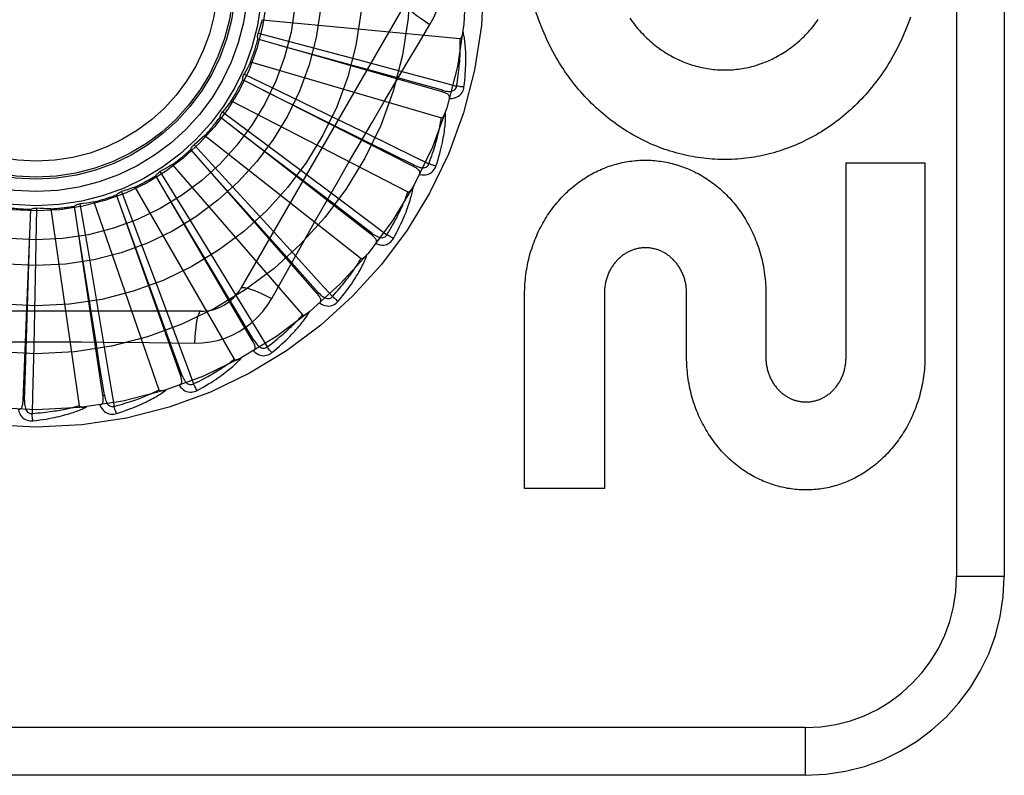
# Model space of a CAD drawing. Header units: inches. Extents: x 0 to 227, y 0 to 147.
# Tile 70 of 256: x 42.383 to 43.002, y 61.284 to 61.759. Entities that reach past the tile are written whole.
import ezdxf

# ---------------------------------------------------------------- set-up
doc = ezdxf.new("R2010")
doc.units = ezdxf.units.IN
doc.header["$LTSCALE"] = 12.466667
doc.header["$MEASUREMENT"] = 0
doc.linetypes.add('HIDDEN', pattern=[0.2, 0.1, -0.1])
doc.layers.add('LEFTHAND_DOOR_ASSEMBLY', color=7, linetype='CONTINUOUS')

msp = doc.modelspace()

# ---------------------------------------------------------------- linework, layer by layer
at = {"layer": 'LEFTHAND_DOOR_ASSEMBLY', "color": 8, "linetype": 'HIDDEN'}
for p, q in [((42.97216, 62.1593), (42.97216, 61.4093)), ((43.00216, 62.1593), (43.00216, 61.4093)), ((42.6258, 61.76972), (42.52236, 61.59055)), ((42.53572, 61.75925), (42.66012, 61.74737)), ((42.64872, 61.71393), (42.53302, 61.74706)), ((42.53317, 61.75073), (42.56488, 61.74238)), ((42.56488, 61.74238), (42.59561, 61.73423)), ((42.59561, 61.73423), (42.61663, 61.72862)), ((42.52841, 61.73282), (42.64832, 61.69761)), ((42.52429, 61.72494), (42.55385, 61.71073)), ((42.6308, 61.66693), (42.52345, 61.72135)), ((42.55385, 61.71073), (42.58249, 61.69691)), ((42.64872, 61.71393), (42.64899, 61.71485)), ((42.51624, 61.70825), (42.62731, 61.65098)), ((42.6043, 61.62417), (42.5092, 61.69793)), ((42.5107, 61.70129), (42.53704, 61.68175)), ((42.58249, 61.69691), (42.60206, 61.68743)), ((42.49963, 61.68642), (42.59786, 61.60917)), ((42.49287, 61.68064), (42.51504, 61.65647)), ((42.53704, 61.68175), (42.56254, 61.66276)), ((42.57019, 61.5872), (42.49076, 61.67762)), ((42.47919, 61.66814), (42.56103, 61.57369)), ((42.6308, 61.66693), (42.63123, 61.66778)), ((42.90266, 61.54705), (42.90266, 61.66933)), ((42.90266, 61.66933), (42.95229, 61.66933)), ((42.95229, 61.66933), (42.95229, 61.54705)), ((42.5297, 61.55736), (42.46882, 61.66118)), ((42.47146, 61.66373), (42.48865, 61.63581)), ((42.56254, 61.66276), (42.57996, 61.64974)), ((42.45566, 61.65405), (42.51815, 61.54583)), ((42.51504, 61.65647), (42.53648, 61.63299)), ((42.48429, 61.53571), (42.44416, 61.64918)), ((42.44724, 61.65119), (42.45883, 61.62051)), ((42.43561, 61.52305), (42.41768, 61.64206)), ((42.42108, 61.64345), (42.42666, 61.61114)), ((42.42989, 61.64467), (42.47076, 61.52658)), ((42.38541, 61.51983), (42.39032, 61.64009)), ((42.39393, 61.64081), (42.39329, 61.60802)), ((42.40281, 61.64034), (42.4206, 61.51664)), ((42.48865, 61.63581), (42.50527, 61.6087)), ((42.53648, 61.63299), (42.55113, 61.61691)), ((42.6043, 61.62417), (42.60489, 61.62493)), ((42.45883, 61.62051), (42.47002, 61.59075)), ((42.42666, 61.61114), (42.43201, 61.5798)), ((42.39329, 61.60802), (42.39261, 61.57624)), ((42.50527, 61.6087), (42.5166, 61.59013)), ((42.54169, 61.58399), (42.5486, 61.59636)), ((42.47002, 61.59075), (42.47764, 61.57038)), ((42.57019, 61.5872), (42.57091, 61.58784)), ((42.70064, 61.46453), (42.70064, 61.58681)), ((42.75079, 61.5875), (42.75079, 61.46453)), ((42.80247, 61.54705), (42.80247, 61.58723)), ((42.8523, 61.58681), (42.8523, 61.54705)), ((42.43201, 61.5798), (42.43563, 61.55835)), ((42.4971, 61.57597), (42.29022, 61.57597)), ((42.39261, 61.57624), (42.39211, 61.55449)), ((42.5297, 61.55736), (42.53053, 61.55784)), ((42.48429, 61.53571), (42.48519, 61.53603)), ((42.38541, 61.51983), (42.38637, 61.5198)), ((42.43561, 61.52305), (42.43656, 61.5232)), ((42.75079, 61.46453), (42.70064, 61.46453)), ((43.00216, 61.4093), (42.97216, 61.4093)), ((42.87716, 61.3143), (41.78516, 61.3143)), ((42.87716, 61.2843), (42.87716, 61.3143)), ((42.87716, 61.2843), (41.81516, 61.2843))]:
    msp.add_line(p, q, dxfattribs=at)
for points in [[(42.64115, 61.75626), (42.64349, 61.76061), (42.64543, 61.76513), (42.64694, 61.76981), (42.64803, 61.77459), (42.64868, 61.77942), (42.6489, 61.7843)], [(42.6258, 61.76972), (42.62574, 61.76915), (42.62607, 61.76836), (42.62677, 61.76739), (42.62784, 61.76624), (42.62927, 61.76491), (42.63105, 61.76341), (42.63315, 61.76177), (42.63556, 61.76002), (42.63826, 61.75816), (42.64115, 61.75625)], [(42.71942, 61.73741), (42.71841, 61.73925), (42.71742, 61.74112), (42.71646, 61.743), (42.71552, 61.74491), (42.7146, 61.74685), (42.71371, 61.7488), (42.71285, 61.75077), (42.71201, 61.75277), (42.71119, 61.75478), (42.71041, 61.75681), (42.70965, 61.75885), (42.70892, 61.76091), (42.70822, 61.76298), (42.70755, 61.76506), (42.70691, 61.76716)], [(42.53572, 61.75925), (42.53513, 61.7571), (42.53451, 61.75497), (42.53385, 61.75284), (42.53317, 61.75073)], [(42.94322, 61.76092), (42.94249, 61.75885), (42.94174, 61.7568), (42.94096, 61.75476), (42.94015, 61.75274), (42.93932, 61.75074), (42.93846, 61.74876), (42.93757, 61.7468), (42.93666, 61.74486), (42.93573, 61.74294), (42.93476, 61.74104), (42.93378, 61.73916), (42.93277, 61.7373), (42.93174, 61.73546), (42.93068, 61.73365), (42.9296, 61.73186), (42.92851, 61.7301), (42.92739, 61.72836), (42.92625, 61.72665), (42.92508, 61.72495), (42.9239, 61.72329), (42.9227, 61.72164), (42.92148, 61.72002), (42.92023, 61.71842), (42.91897, 61.71685), (42.91769, 61.7153), (42.91639, 61.71378), (42.91508, 61.71228), (42.91374, 61.71081), (42.91239, 61.70936), (42.91103, 61.70795), (42.90965, 61.70655), (42.90825, 61.70519), (42.90684, 61.70385), (42.90541, 61.70254), (42.90397, 61.70125), (42.90251, 61.69999), (42.90103, 61.69875), (42.89955, 61.69754), (42.89805, 61.69635), (42.89653, 61.6952), (42.89501, 61.69407), (42.89347, 61.69297), (42.89192, 61.69189), (42.89036, 61.69084), (42.88879, 61.68983), (42.88721, 61.68884), (42.88562, 61.68787), (42.88402, 61.68693), (42.88241, 61.68602), (42.88078, 61.68513), (42.87915, 61.68428), (42.8775, 61.68345), (42.87585, 61.68264), (42.87419, 61.68187), (42.87253, 61.68112), (42.87085, 61.6804), (42.86917, 61.67971), (42.86749, 61.67904), (42.8658, 61.67841), (42.8641, 61.6778), (42.8624, 61.67722), (42.86068, 61.67666), (42.85897, 61.67614), (42.85724, 61.67564), (42.85551, 61.67516), (42.85377, 61.67472), (42.85203, 61.6743), (42.85029, 61.67391), (42.84854, 61.67355), (42.84679, 61.67322), (42.84504, 61.67291), (42.84329, 61.67263), (42.84154, 61.67238), (42.83978, 61.67216), (42.83802, 61.67197), (42.83625, 61.6718), (42.83448, 61.67166), (42.83271, 61.67155), (42.83094, 61.67146), (42.82916, 61.6714), (42.82739, 61.67138), (42.82561, 61.67137), (42.82384, 61.6714), (42.82207, 61.67145), (42.8203, 61.67154), (42.81854, 61.67164), (42.81677, 61.67178), (42.815, 61.67195), (42.81323, 61.67214), (42.81147, 61.67236), (42.8097, 61.67261), (42.80793, 61.67288), (42.80617, 61.67319), (42.80441, 61.67352), (42.80265, 61.67388), (42.8009, 61.67427), (42.79916, 61.67468), (42.79742, 61.67513), (42.79568, 61.6756), (42.79395, 61.67609), (42.79223, 61.67662), (42.7905, 61.67717), (42.78878, 61.67776), (42.78707, 61.67837), (42.78536, 61.67901), (42.78365, 61.67967), (42.78195, 61.68037), (42.78026, 61.68109), (42.77858, 61.68184), (42.7769, 61.68262), (42.77524, 61.68343), (42.77358, 61.68426), (42.77193, 61.68512), (42.7703, 61.68601), (42.76867, 61.68692), (42.76705, 61.68786), (42.76544, 61.68884), (42.76383, 61.68983), (42.76224, 61.69086), (42.76066, 61.69192), (42.75909, 61.693), (42.75754, 61.69411), (42.756, 61.69524), (42.75447, 61.6964), (42.75296, 61.69759), (42.75146, 61.6988), (42.74997, 61.70004), (42.7485, 61.7013), (42.74704, 61.7026), (42.74559, 61.70392), (42.74416, 61.70527), (42.74274, 61.70664), (42.74134, 61.70805), (42.73996, 61.70947), (42.73859, 61.71093), (42.73725, 61.7124), (42.73592, 61.7139), (42.73461, 61.71543), (42.73332, 61.71698), (42.73205, 61.71855), (42.73079, 61.72014), (42.72956, 61.72177), (42.72835, 61.72341), (42.72716, 61.72508), (42.72599, 61.72677), (42.72483, 61.72849), (42.72371, 61.73023), (42.7226, 61.73199), (42.72152, 61.73378), (42.72046, 61.73558), (42.71942, 61.73741)], [(42.76681, 61.76019), (42.76762, 61.75904), (42.76845, 61.7579), (42.76929, 61.75679), (42.77015, 61.7557), (42.77102, 61.75462), (42.77191, 61.75357), (42.77282, 61.75253), (42.77373, 61.75151), (42.77467, 61.75051), (42.77561, 61.74954), (42.77657, 61.74858), (42.77755, 61.74764), (42.77853, 61.74672), (42.77953, 61.74583), (42.78053, 61.74495), (42.78155, 61.7441), (42.78257, 61.74327), (42.78361, 61.74246), (42.78466, 61.74167), (42.78571, 61.7409), (42.78678, 61.74016), (42.78785, 61.73943), (42.78894, 61.73873), (42.79003, 61.73804), (42.79114, 61.73738), (42.79225, 61.73673), (42.79337, 61.73611), (42.7945, 61.73552), (42.79564, 61.73494), (42.79678, 61.73439), (42.79792, 61.73385), (42.79907, 61.73334), (42.80022, 61.73286), (42.80138, 61.73239), (42.80255, 61.73195), (42.80372, 61.73153), (42.80489, 61.73113), (42.80607, 61.73075), (42.80726, 61.73039), (42.80845, 61.73005), (42.80965, 61.72974), (42.81085, 61.72944), (42.81205, 61.72917), (42.81326, 61.72892), (42.81446, 61.7287), (42.81567, 61.72849), (42.81688, 61.72831), (42.81808, 61.72815), (42.81929, 61.72801), (42.8205, 61.7279), (42.82171, 61.7278), (42.82292, 61.72773), (42.82413, 61.72768), (42.82535, 61.72765), (42.82657, 61.72764), (42.82779, 61.72765), (42.82901, 61.72769), (42.83022, 61.72774), (42.83144, 61.72782), (42.83265, 61.72792), (42.83386, 61.72805), (42.83507, 61.72819), (42.83627, 61.72836), (42.83747, 61.72854), (42.83867, 61.72875), (42.83986, 61.72898), (42.84106, 61.72923), (42.84225, 61.72951), (42.84344, 61.72981), (42.84463, 61.73012), (42.84582, 61.73046), (42.847, 61.73083), (42.84818, 61.73121), (42.84935, 61.73162), (42.85052, 61.73204), (42.85168, 61.73249), (42.85283, 61.73296), (42.85397, 61.73345), (42.85511, 61.73396), (42.85624, 61.7345), (42.85737, 61.73505), (42.85849, 61.73563), (42.85961, 61.73623), (42.86072, 61.73685), (42.86182, 61.73749), (42.86291, 61.73816), (42.864, 61.73885), (42.86508, 61.73955), (42.86615, 61.74029), (42.86721, 61.74104), (42.86826, 61.74181), (42.8693, 61.7426), (42.87033, 61.74341), (42.87135, 61.74424), (42.87235, 61.7451), (42.87335, 61.74597), (42.87433, 61.74687), (42.87531, 61.74779), (42.87627, 61.74873), (42.87723, 61.74969), (42.87817, 61.75068), (42.8791, 61.75168), (42.88001, 61.75271), (42.88091, 61.75375), (42.8818, 61.75482), (42.88267, 61.7559), (42.88353, 61.75701), (42.88437, 61.75813), (42.88519, 61.75927)], [(42.61219, 61.70739), (42.62664, 61.73186), (42.63386, 61.74405), (42.64115, 61.75626)], [(42.53302, 61.74706), (42.5329, 61.74767), (42.53284, 61.74828), (42.53283, 61.74891), (42.53289, 61.74953), (42.533, 61.75014), (42.53317, 61.75073)], [(42.65789, 61.71751), (42.65819, 61.71934), (42.65847, 61.72109), (42.65872, 61.72277), (42.65894, 61.72439), (42.65914, 61.72594), (42.65931, 61.72743), (42.65947, 61.72885), (42.6596, 61.73022), (42.65972, 61.73154), (42.65983, 61.7328), (42.65992, 61.73401), (42.65999, 61.73518), (42.66006, 61.73629), (42.66011, 61.73737), (42.66015, 61.7384), (42.66018, 61.73939), (42.66021, 61.74034), (42.66023, 61.74125), (42.66024, 61.74213), (42.66024, 61.74297), (42.66023, 61.74378), (42.66022, 61.74456), (42.6602, 61.74531), (42.66018, 61.74602), (42.66016, 61.74671), (42.66012, 61.74737)], [(42.66012, 61.74737), (42.6603, 61.74739), (42.66046, 61.74745), (42.6606, 61.74755), (42.66073, 61.74768), (42.66086, 61.74783), (42.66097, 61.74801), (42.66107, 61.7482), (42.66117, 61.7484), (42.66126, 61.74862), (42.66134, 61.74884), (42.66142, 61.74908), (42.6615, 61.74933), (42.66157, 61.74959), (42.66164, 61.74986), (42.6617, 61.75014), (42.66176, 61.75043), (42.66182, 61.75074), (42.66187, 61.75106), (42.66192, 61.75139), (42.66196, 61.75174)], [(42.66252, 61.71691), (42.66279, 61.71912), (42.66302, 61.72124), (42.66321, 61.72327), (42.66337, 61.72521), (42.6635, 61.72706), (42.66359, 61.72884), (42.66365, 61.73053), (42.6637, 61.73216), (42.66371, 61.73371), (42.66371, 61.73519), (42.66369, 61.73661), (42.66365, 61.73797), (42.6636, 61.73927), (42.66353, 61.74052), (42.66346, 61.74171), (42.66337, 61.74285), (42.66327, 61.74393), (42.66315, 61.74497), (42.66303, 61.74597), (42.6629, 61.74691), (42.66276, 61.74782), (42.66261, 61.74868), (42.66246, 61.7495), (42.6623, 61.75028), (42.66213, 61.75103), (42.66196, 61.75175)], [(42.64899, 61.71485), (42.61789, 61.72347), (42.54667, 61.74313)], [(42.52841, 61.73282), (42.52743, 61.73082), (42.52641, 61.72884), (42.52537, 61.72688), (42.52429, 61.72494)], [(42.61663, 61.72862), (42.64722, 61.72039), (42.65789, 61.71751)], [(42.52345, 61.72135), (42.52345, 61.72198), (42.52351, 61.72259), (42.52362, 61.72321), (42.52379, 61.72381), (42.52402, 61.72439), (42.52429, 61.72494)], [(42.64899, 61.71485), (42.64999, 61.7146), (42.65096, 61.7144), (42.65188, 61.71427), (42.65276, 61.7142), (42.6536, 61.7142), (42.65439, 61.71428), (42.65513, 61.71443), (42.6558, 61.71466), (42.65638, 61.71497), (42.65688, 61.71537), (42.65728, 61.71585), (42.65759, 61.71638), (42.65779, 61.71693), (42.65789, 61.71752)], [(42.65344, 61.70974), (42.6548, 61.70978), (42.65605, 61.70995), (42.65721, 61.71025), (42.65825, 61.71067), (42.65919, 61.71121), (42.66001, 61.71185), (42.66071, 61.71261), (42.6613, 61.71343), (42.66177, 61.71431), (42.66213, 61.7152), (42.66238, 61.71606), (42.66252, 61.71691)], [(42.66252, 61.71691), (42.66191, 61.71696), (42.6612, 61.71703), (42.66044, 61.71713), (42.65962, 61.71724), (42.65876, 61.71737), (42.65789, 61.71751)], [(42.63123, 61.66778), (42.60233, 61.68213), (42.53611, 61.71492)], [(42.65344, 61.70973), (42.65352, 61.71019), (42.65352, 61.71062), (42.65342, 61.71103), (42.65325, 61.71141), (42.653, 61.71176), (42.6527, 61.71208), (42.65234, 61.71238), (42.65192, 61.71265), (42.65147, 61.7129), (42.65097, 61.71313), (42.65045, 61.71335), (42.6499, 61.71356), (42.64932, 61.71375), (42.64872, 61.71393)], [(42.51624, 61.70825), (42.51489, 61.70647), (42.51352, 61.70472), (42.51212, 61.70299), (42.5107, 61.70129)], [(42.5486, 61.59636), (42.56249, 61.62105), (42.56949, 61.63342), (42.57652, 61.64579), (42.58358, 61.65815), (42.59068, 61.67049), (42.59782, 61.68282), (42.60499, 61.69511), (42.61219, 61.70739)], [(42.5092, 61.69793), (42.50931, 61.69854), (42.50948, 61.69913), (42.50971, 61.69972), (42.50999, 61.70028), (42.51032, 61.7008), (42.5107, 61.70129)], [(42.64047, 61.66871), (42.64112, 61.67045), (42.64172, 61.67212), (42.64228, 61.67372), (42.64281, 61.67527), (42.64329, 61.67675), (42.64375, 61.67818), (42.64417, 61.67955), (42.64456, 61.68087), (42.64493, 61.68214), (42.64527, 61.68336), (42.64559, 61.68453), (42.64588, 61.68566), (42.64616, 61.68675), (42.64641, 61.68779), (42.64665, 61.68879), (42.64687, 61.68976), (42.64707, 61.69069), (42.64726, 61.69158), (42.64744, 61.69244), (42.6476, 61.69327), (42.64775, 61.69407), (42.64788, 61.69483), (42.64801, 61.69557), (42.64812, 61.69628), (42.64823, 61.69696), (42.64832, 61.69761)], [(42.64491, 61.66724), (42.64559, 61.66936), (42.64622, 61.6714), (42.64679, 61.67336), (42.64731, 61.67523), (42.64779, 61.67703), (42.64821, 61.67875), (42.6486, 61.68041), (42.64895, 61.68199), (42.64926, 61.68352), (42.64954, 61.68497), (42.64978, 61.68637), (42.65, 61.68772), (42.6502, 61.689), (42.65037, 61.69024), (42.65052, 61.69142), (42.65065, 61.69255), (42.65075, 61.69364), (42.65084, 61.69468), (42.65091, 61.69568), (42.65096, 61.69663), (42.65099, 61.69755), (42.65101, 61.69842), (42.65101, 61.69926), (42.65101, 61.70006), (42.65099, 61.70083), (42.65095, 61.70156)], [(42.64832, 61.69761), (42.64849, 61.69759), (42.64866, 61.69762), (42.64882, 61.69769), (42.64898, 61.6978), (42.64913, 61.69792), (42.64927, 61.69808), (42.64941, 61.69824), (42.64954, 61.69842), (42.64967, 61.69862), (42.6498, 61.69883), (42.64992, 61.69905), (42.65004, 61.69928), (42.65016, 61.69952), (42.65028, 61.69977), (42.65039, 61.70003), (42.65051, 61.70031), (42.65062, 61.7006), (42.65073, 61.7009), (42.65083, 61.70119), (42.65093, 61.70147)], [(42.49963, 61.68642), (42.49797, 61.68494), (42.49629, 61.68348), (42.49459, 61.68204), (42.49287, 61.68064)], [(42.60489, 61.62493), (42.57922, 61.64449), (42.52041, 61.68921)], [(42.60206, 61.68743), (42.63055, 61.67356), (42.64047, 61.66871)], [(42.49076, 61.67762), (42.49099, 61.6782), (42.49127, 61.67875), (42.49161, 61.67928), (42.49199, 61.67978), (42.49241, 61.68023), (42.49287, 61.68064)], [(42.47919, 61.66814), (42.47728, 61.66699), (42.47535, 61.66588), (42.47342, 61.66479), (42.47146, 61.66373)], [(42.57091, 61.58784), (42.54941, 61.6119), (42.50012, 61.66694)], [(42.63463, 61.66192), (42.6348, 61.66235), (42.63488, 61.66277), (42.63486, 61.66319), (42.63476, 61.6636), (42.63459, 61.66399), (42.63435, 61.66436), (42.63405, 61.66472), (42.6337, 61.66507), (42.63329, 61.6654), (42.63285, 61.66572), (42.63238, 61.66604), (42.63188, 61.66634), (42.63135, 61.66664), (42.6308, 61.66693)], [(42.63123, 61.66779), (42.63217, 61.66734), (42.63308, 61.66697), (42.63396, 61.66667), (42.63481, 61.66643), (42.63564, 61.66628), (42.63643, 61.6662), (42.63718, 61.66621), (42.63788, 61.66631), (42.63852, 61.6665), (42.63908, 61.6668), (42.63957, 61.66719), (42.63996, 61.66766), (42.64027, 61.66817), (42.64048, 61.66872)], [(42.63464, 61.66192), (42.63598, 61.66171), (42.63724, 61.66164), (42.63843, 61.66171), (42.63954, 61.66193), (42.64056, 61.66228), (42.64148, 61.66276), (42.64232, 61.66336), (42.64306, 61.66406), (42.64368, 61.66483), (42.6442, 61.66564), (42.64461, 61.66644), (42.64491, 61.66724)], [(42.64491, 61.66724), (42.64431, 61.66741), (42.64364, 61.66762), (42.6429, 61.66785), (42.64212, 61.66812), (42.6413, 61.66841), (42.64047, 61.66871)], [(42.70064, 61.58681), (42.70066, 61.58835), (42.70069, 61.58989), (42.70076, 61.59142), (42.70084, 61.59296), (42.70096, 61.59449), (42.7011, 61.59602), (42.70126, 61.59754), (42.70145, 61.59906), (42.70166, 61.60058), (42.7019, 61.60208), (42.70216, 61.60358), (42.70244, 61.60507), (42.70275, 61.60655), (42.70308, 61.60803), (42.70344, 61.6095), (42.70382, 61.61095), (42.70422, 61.6124), (42.70465, 61.61384), (42.70509, 61.61527), (42.70556, 61.61668), (42.70606, 61.61808), (42.70657, 61.61948), (42.70711, 61.62085), (42.70766, 61.62222), (42.70824, 61.62357), (42.70884, 61.62491), (42.70946, 61.62624), (42.7101, 61.62755), (42.71076, 61.62885), (42.71144, 61.63013), (42.71213, 61.63139), (42.71285, 61.63264), (42.71358, 61.63387), (42.71433, 61.63508), (42.7151, 61.63628), (42.71589, 61.63746), (42.71669, 61.63862), (42.71751, 61.63977), (42.71835, 61.64089), (42.7192, 61.642), (42.72007, 61.64309), (42.72095, 61.64416), (42.72185, 61.64521), (42.72276, 61.64624), (42.72368, 61.64725), (42.72461, 61.64824), (42.72556, 61.64921), (42.72653, 61.65016), (42.7275, 61.6511), (42.72849, 61.65201), (42.72949, 61.6529), (42.7305, 61.65377), (42.73152, 61.65461), (42.73255, 61.65544), (42.73359, 61.65624), (42.73463, 61.65703), (42.73569, 61.65779), (42.73675, 61.65853), (42.73783, 61.65925), (42.73891, 61.65995), (42.74001, 61.66062), (42.74111, 61.66128), (42.74222, 61.66191), (42.74333, 61.66253), (42.74446, 61.66312), (42.74559, 61.66369), (42.74672, 61.66424), (42.74786, 61.66477), (42.74901, 61.66527), (42.75016, 61.66575), (42.75131, 61.66622), (42.75248, 61.66666), (42.75365, 61.66708), (42.75482, 61.66748), (42.756, 61.66785), (42.75718, 61.66821), (42.75837, 61.66854), (42.75956, 61.66886), (42.76075, 61.66915), (42.76194, 61.66941), (42.76314, 61.66966), (42.76434, 61.66989), (42.76554, 61.67009), (42.76675, 61.67027), (42.76795, 61.67043), (42.76917, 61.67058), (42.77038, 61.67069), (42.77159, 61.67079), (42.77281, 61.67087), (42.77402, 61.67092), (42.77523, 61.67095), (42.77645, 61.67096), (42.77766, 61.67095), (42.77887, 61.67092), (42.78009, 61.67086), (42.7813, 61.67079), (42.78252, 61.67069), (42.78373, 61.67057), (42.78494, 61.67043), (42.78615, 61.67027), (42.78736, 61.67009), (42.78857, 61.66988), (42.78977, 61.66966), (42.79097, 61.66941), (42.79216, 61.66914), (42.79336, 61.66885), (42.79455, 61.66853), (42.79574, 61.6682), (42.79693, 61.66784), (42.79811, 61.66746), (42.79929, 61.66706), (42.80047, 61.66664), (42.80164, 61.6662), (42.8028, 61.66573), (42.80396, 61.66525), (42.80511, 61.66474), (42.80625, 61.66421), (42.80739, 61.66366), (42.80853, 61.66309), (42.80966, 61.66249), (42.81078, 61.66187), (42.81189, 61.66124), (42.813, 61.66058), (42.8141, 61.6599), (42.81518, 61.6592), (42.81626, 61.65848), (42.81733, 61.65773), (42.81839, 61.65697), (42.81944, 61.65619), (42.82048, 61.65538), (42.82151, 61.65455), (42.82253, 61.65371), (42.82354, 61.65284), (42.82454, 61.65195), (42.82553, 61.65104), (42.8265, 61.65011), (42.82746, 61.64916), (42.82841, 61.6482), (42.82934, 61.64721), (42.83026, 61.6462), (42.83117, 61.64518), (42.83206, 61.64413), (42.83294, 61.64307), (42.8338, 61.64198), (42.83465, 61.64088), (42.83548, 61.63976), (42.8363, 61.63862), (42.8371, 61.63746), (42.83788, 61.63629), (42.83864, 61.6351), (42.83939, 61.63389), (42.84012, 61.63267), (42.84083, 61.63142), (42.84153, 61.63017), (42.8422, 61.62889), (42.84286, 61.6276), (42.84349, 61.62629), (42.84411, 61.62497), (42.84471, 61.62363), (42.84529, 61.62229), (42.84584, 61.62092), (42.84637, 61.61955), (42.84689, 61.61816), (42.84738, 61.61676), (42.84785, 61.61534), (42.84829, 61.61392), (42.84872, 61.61248), (42.84912, 61.61103), (42.8495, 61.60958), (42.84986, 61.60811), (42.85019, 61.60663), (42.8505, 61.60515), (42.85078, 61.60365), (42.85104, 61.60215), (42.85128, 61.60064), (42.85149, 61.59912), (42.85168, 61.5976), (42.85184, 61.59607), (42.85198, 61.59453), (42.8521, 61.59299), (42.85218, 61.59145), (42.85225, 61.5899), (42.85229, 61.58836), (42.8523, 61.58681)], [(42.46882, 61.66118), (42.46915, 61.6617), (42.46953, 61.66219), (42.46996, 61.66264), (42.47043, 61.66306), (42.47093, 61.66342), (42.47146, 61.66373)], [(42.45566, 61.65405), (42.45357, 61.65329), (42.45147, 61.65255), (42.44936, 61.65186), (42.44724, 61.65119)], [(42.61822, 61.62181), (42.61929, 61.62376), (42.62029, 61.62565), (42.62122, 61.62746), (42.62209, 61.6292), (42.62289, 61.63087), (42.62364, 61.63249), (42.62433, 61.63404), (42.62497, 61.63553), (42.62557, 61.63696), (42.62611, 61.63834), (42.62662, 61.63967), (42.62709, 61.64095), (42.62753, 61.64217), (42.62793, 61.64335), (42.6283, 61.64449), (42.62864, 61.64558), (42.62895, 61.64662), (42.62923, 61.64763), (42.62949, 61.6486), (42.62972, 61.64952), (42.62992, 61.65042), (42.6301, 61.65127), (42.63027, 61.65209), (42.63041, 61.65288), (42.63054, 61.65364), (42.63065, 61.65436)], [(42.62731, 61.65098), (42.62748, 61.65093), (42.62765, 61.65093), (42.62782, 61.65097), (42.62799, 61.65104), (42.62816, 61.65114), (42.62833, 61.65126), (42.6285, 61.6514), (42.62866, 61.65155), (42.62883, 61.65172), (42.62899, 61.6519), (42.62915, 61.65209), (42.62932, 61.65229), (42.62948, 61.65251), (42.62964, 61.65273), (42.62981, 61.65297), (42.62997, 61.65322), (42.63014, 61.65348), (42.6303, 61.65375), (42.63047, 61.65405), (42.63064, 61.65435)], [(42.44416, 61.64918), (42.44459, 61.64963), (42.44505, 61.65004), (42.44556, 61.6504), (42.4461, 61.65072), (42.44666, 61.65098), (42.44724, 61.65119)], [(42.53053, 61.55784), (42.51396, 61.58554), (42.47599, 61.64892)], [(42.57996, 61.64974), (42.60531, 61.63073), (42.61414, 61.62409)], [(42.61414, 61.62409), (42.6151, 61.62567), (42.61601, 61.6272), (42.61686, 61.62867), (42.61767, 61.63009), (42.61843, 61.63145), (42.61914, 61.63277), (42.61982, 61.63403), (42.62046, 61.63526), (42.62106, 61.63643), (42.62162, 61.63757), (42.62215, 61.63866), (42.62266, 61.63971), (42.62313, 61.64072), (42.62358, 61.6417), (42.624, 61.64264), (42.6244, 61.64355), (42.62478, 61.64442), (42.62513, 61.64526), (42.62547, 61.64607), (42.62578, 61.64686), (42.62608, 61.64761), (42.62636, 61.64834), (42.62662, 61.64904), (42.62687, 61.64971), (42.6271, 61.65036), (42.62731, 61.65098)], [(42.41768, 61.64206), (42.41818, 61.64242), (42.41871, 61.64274), (42.41928, 61.643), (42.41987, 61.64321), (42.42047, 61.64336), (42.42108, 61.64345)], [(42.42989, 61.64467), (42.42769, 61.64432), (42.42549, 61.644), (42.42329, 61.64371), (42.42108, 61.64345)], [(42.39032, 61.64009), (42.39089, 61.64035), (42.39147, 61.64055), (42.39208, 61.6407), (42.3927, 61.6408), (42.39331, 61.64083), (42.39393, 61.64081)], [(42.40281, 61.64034), (42.40058, 61.64041), (42.39836, 61.64051), (42.39614, 61.64064), (42.39393, 61.64081)], [(42.48519, 61.53603), (42.47417, 61.56636), (42.44888, 61.63578)], [(42.38637, 61.5198), (42.38741, 61.55205), (42.38972, 61.6259)], [(42.43656, 61.5232), (42.43311, 61.54479), (42.43147, 61.55506), (42.41977, 61.62802)], [(42.60712, 61.61852), (42.60737, 61.61891), (42.60752, 61.61932), (42.60758, 61.61974), (42.60756, 61.62016), (42.60747, 61.62057), (42.6073, 61.62098), (42.60708, 61.62139), (42.60679, 61.6218), (42.60646, 61.6222), (42.60609, 61.6226), (42.60569, 61.623), (42.60525, 61.62339), (42.60479, 61.62378), (42.6043, 61.62417)], [(42.60489, 61.62493), (42.60573, 61.62432), (42.60655, 61.62378), (42.60736, 61.62331), (42.60815, 61.62292), (42.60893, 61.62262), (42.60969, 61.62239), (42.61043, 61.62226), (42.61114, 61.62222), (42.6118, 61.62229), (42.61241, 61.62248), (42.61296, 61.62277), (42.61344, 61.62315), (42.61383, 61.62359), (42.61414, 61.6241)], [(42.61822, 61.62181), (42.61766, 61.62209), (42.61704, 61.62242), (42.61636, 61.62279), (42.61565, 61.6232), (42.6149, 61.62364), (42.61414, 61.62409)], [(42.55113, 61.61691), (42.57242, 61.59345), (42.57984, 61.58526)], [(42.60712, 61.61853), (42.6084, 61.61807), (42.60962, 61.61776), (42.61081, 61.61761), (42.61193, 61.61761), (42.613, 61.61776), (42.614, 61.61805), (42.61494, 61.61849), (42.61579, 61.61904), (42.61655, 61.61968), (42.61721, 61.62037), (42.61777, 61.62108), (42.61822, 61.62181)], [(42.58341, 61.58225), (42.58483, 61.58396), (42.58617, 61.58562), (42.58743, 61.58722), (42.58861, 61.58877), (42.58972, 61.59026), (42.59075, 61.59171), (42.59173, 61.5931), (42.59264, 61.59444), (42.59349, 61.59574), (42.59429, 61.59699), (42.59504, 61.5982), (42.59574, 61.59936), (42.5964, 61.60048), (42.59702, 61.60156), (42.5976, 61.60261), (42.59814, 61.60361), (42.59864, 61.60458), (42.59911, 61.60552), (42.59954, 61.60642), (42.59994, 61.60729), (42.60031, 61.60812), (42.60066, 61.60893), (42.60097, 61.6097), (42.60126, 61.61045), (42.60153, 61.61117), (42.60177, 61.61186)], [(42.59786, 61.60917), (42.59801, 61.60909), (42.59818, 61.60906), (42.59835, 61.60906), (42.59854, 61.6091), (42.59873, 61.60917), (42.59891, 61.60925), (42.5991, 61.60935), (42.59929, 61.60947), (42.59949, 61.60961), (42.59968, 61.60975), (42.59988, 61.60991), (42.60008, 61.61008), (42.60028, 61.61026), (42.60048, 61.61045), (42.60068, 61.61065), (42.60089, 61.61086), (42.60111, 61.61109), (42.60132, 61.61133), (42.60152, 61.61156), (42.60171, 61.61178)], [(42.80247, 61.58723), (42.80247, 61.58792), (42.80244, 61.5886), (42.80241, 61.58929), (42.80236, 61.58997), (42.80229, 61.59065), (42.80221, 61.59133), (42.80212, 61.59201), (42.80201, 61.59268), (42.80189, 61.59335), (42.80175, 61.59402), (42.8016, 61.59468), (42.80144, 61.59533), (42.80126, 61.59598), (42.80107, 61.59661), (42.80087, 61.59724), (42.80066, 61.59787), (42.80043, 61.59848), (42.80019, 61.59908), (42.79994, 61.59968), (42.79968, 61.60027), (42.79941, 61.60085), (42.79912, 61.60143), (42.79882, 61.60199), (42.79851, 61.60255), (42.7982, 61.6031), (42.79787, 61.60364), (42.79753, 61.60416), (42.79718, 61.60468), (42.79682, 61.60519), (42.79646, 61.60568), (42.79608, 61.60617), (42.7957, 61.60664), (42.79531, 61.6071), (42.79491, 61.60755), (42.7945, 61.60799), (42.79409, 61.60842), (42.79366, 61.60884), (42.79323, 61.60924), (42.79279, 61.60964), (42.79234, 61.61003), (42.79189, 61.6104), (42.79143, 61.61076), (42.79096, 61.61112), (42.79049, 61.61145), (42.79001, 61.61178), (42.78952, 61.6121), (42.78904, 61.6124), (42.78855, 61.61269), (42.78805, 61.61296), (42.78755, 61.61322), (42.78706, 61.61347), (42.78655, 61.61371), (42.78605, 61.61393), (42.78554, 61.61415), (42.78503, 61.61435), (42.78451, 61.61454), (42.78398, 61.61471), (42.78346, 61.61488), (42.78293, 61.61503), (42.78239, 61.61517), (42.78185, 61.6153), (42.78132, 61.61541), (42.78078, 61.61552), (42.78023, 61.61561), (42.77969, 61.61569), (42.77915, 61.61575), (42.77861, 61.6158), (42.77807, 61.61584), (42.77753, 61.61587), (42.77699, 61.61588), (42.77646, 61.61589), (42.77592, 61.61588), (42.77539, 61.61585), (42.77485, 61.61582), (42.77431, 61.61577), (42.77377, 61.61571), (42.77323, 61.61564), (42.77268, 61.61555), (42.77214, 61.61546), (42.7716, 61.61534), (42.77107, 61.61522), (42.77053, 61.61508), (42.77, 61.61494), (42.76947, 61.61478), (42.76894, 61.6146), (42.76842, 61.61442), (42.76791, 61.61422), (42.7674, 61.61402), (42.76689, 61.6138), (42.76639, 61.61356), (42.76589, 61.61332), (42.76539, 61.61306), (42.76489, 61.61279), (42.7644, 61.61251), (42.76391, 61.61221), (42.76343, 61.6119), (42.76295, 61.61158), (42.76248, 61.61125), (42.76201, 61.6109), (42.76154, 61.61054), (42.76109, 61.61017), (42.76064, 61.60979), (42.76019, 61.6094), (42.75976, 61.609), (42.75933, 61.60858), (42.75891, 61.60816), (42.7585, 61.60772), (42.7581, 61.60728), (42.75771, 61.60682), (42.75732, 61.60635), (42.75694, 61.60587), (42.75657, 61.60538), (42.75621, 61.60488), (42.75586, 61.60437), (42.75552, 61.60384), (42.75519, 61.60331), (42.75486, 61.60276), (42.75455, 61.60221), (42.75425, 61.60165), (42.75396, 61.60108), (42.75368, 61.6005), (42.75342, 61.59991), (42.75316, 61.59932), (42.75292, 61.59871), (42.75269, 61.5981), (42.75247, 61.59748), (42.75226, 61.59686), (42.75207, 61.59622), (42.75189, 61.59558), (42.75172, 61.59493), (42.75157, 61.59428), (42.75142, 61.59362), (42.7513, 61.59295), (42.75118, 61.59228), (42.75108, 61.5916), (42.751, 61.59092), (42.75093, 61.59024), (42.75087, 61.58955), (42.75083, 61.58887), (42.7508, 61.58818), (42.75079, 61.5875)], [(42.57984, 61.58526), (42.58108, 61.58663), (42.58226, 61.58796), (42.58338, 61.58924), (42.58444, 61.59048), (42.58544, 61.59168), (42.58639, 61.59283), (42.58729, 61.59395), (42.58815, 61.59503), (42.58896, 61.59607), (42.58973, 61.59708), (42.59046, 61.59805), (42.59115, 61.59898), (42.59181, 61.59989), (42.59244, 61.60076), (42.59303, 61.60161), (42.59359, 61.60242), (42.59413, 61.60321), (42.59464, 61.60397), (42.59512, 61.6047), (42.59558, 61.60541), (42.59601, 61.60609), (42.59642, 61.60675), (42.59681, 61.60739), (42.59718, 61.60801), (42.59753, 61.6086), (42.59786, 61.60917)], [(42.5166, 61.59013), (42.53307, 61.56307), (42.5388, 61.55362)], [(42.52236, 61.59055), (42.52282, 61.59089), (42.52367, 61.59099), (42.52486, 61.59087), (42.52639, 61.59052), (42.52826, 61.58995), (42.53044, 61.58916), (42.53291, 61.58815), (42.53564, 61.58695), (42.5386, 61.58554), (42.54169, 61.58399)], [(42.57189, 61.58112), (42.5722, 61.58146), (42.57243, 61.58183), (42.57257, 61.58222), (42.57263, 61.58264), (42.57262, 61.58307), (42.57253, 61.5835), (42.57239, 61.58394), (42.57219, 61.5844), (42.57194, 61.58486), (42.57165, 61.58532), (42.57133, 61.58578), (42.57097, 61.58625), (42.57059, 61.58673), (42.57019, 61.5872)], [(42.57091, 61.58784), (42.57162, 61.58708), (42.57232, 61.58639), (42.57303, 61.58578), (42.57373, 61.58525), (42.57444, 61.5848), (42.57515, 61.58443), (42.57585, 61.58416), (42.57653, 61.58399), (42.5772, 61.58394), (42.57783, 61.584), (42.57843, 61.58419), (42.57897, 61.58447), (42.57944, 61.58483), (42.57984, 61.58526)], [(42.49312, 61.55594), (42.49805, 61.55609), (42.50292, 61.55668), (42.50771, 61.55769), (42.51238, 61.55913), (42.51691, 61.56099), (42.52126, 61.56324), (42.52539, 61.56588), (42.52926, 61.56887), (42.53285, 61.5722), (42.53614, 61.57584), (42.53909, 61.57978), (42.54169, 61.58399)], [(42.57189, 61.58112), (42.57306, 61.58043), (42.5742, 61.5799), (42.57534, 61.57952), (42.57644, 61.57931), (42.57752, 61.57926), (42.57856, 61.57936), (42.57956, 61.57961), (42.5805, 61.57998), (42.58137, 61.58047), (42.58215, 61.58103), (42.58283, 61.58161), (42.58341, 61.58225)], [(42.58341, 61.58225), (42.58292, 61.58262), (42.58236, 61.58307), (42.58177, 61.58356), (42.58114, 61.5841), (42.58049, 61.58467), (42.57984, 61.58526)], [(42.4971, 61.57597), (42.49658, 61.57574), (42.49606, 61.57506), (42.49558, 61.57396), (42.49511, 61.57247), (42.49467, 61.57056), (42.49426, 61.56827), (42.4939, 61.56563), (42.49358, 61.56266), (42.49332, 61.5594), (42.49312, 61.55594)], [(42.5388, 61.55362), (42.54028, 61.55474), (42.54169, 61.55582), (42.54303, 61.55686), (42.54431, 61.55788), (42.54552, 61.55886), (42.54667, 61.55982), (42.54777, 61.56074), (42.54882, 61.56164), (42.54981, 61.56251), (42.55076, 61.56335), (42.55166, 61.56417), (42.55251, 61.56496), (42.55333, 61.56572), (42.55411, 61.56646), (42.55485, 61.56718), (42.55556, 61.56787), (42.55624, 61.56854), (42.55688, 61.56919), (42.55749, 61.56982), (42.55807, 61.57043), (42.55863, 61.57102), (42.55916, 61.57159), (42.55966, 61.57214), (42.56014, 61.57268), (42.56059, 61.57319), (42.56103, 61.57369)], [(42.54174, 61.54999), (42.54346, 61.5514), (42.54509, 61.55278), (42.54663, 61.55411), (42.54808, 61.55541), (42.54945, 61.55667), (42.55074, 61.55789), (42.55196, 61.55907), (42.55311, 61.56022), (42.5542, 61.56133), (42.55522, 61.56241), (42.55618, 61.56345), (42.55709, 61.56446), (42.55795, 61.56544), (42.55876, 61.56638), (42.55953, 61.5673), (42.56025, 61.56818), (42.56093, 61.56904), (42.56156, 61.56987), (42.56216, 61.57067), (42.56272, 61.57145), (42.56324, 61.5722), (42.56373, 61.57292), (42.56418, 61.57362), (42.56461, 61.5743), (42.56501, 61.57496), (42.56538, 61.57559)], [(42.56103, 61.57369), (42.56116, 61.57359), (42.56132, 61.57352), (42.56149, 61.57349), (42.56168, 61.57349), (42.56188, 61.57352), (42.56208, 61.57357), (42.56228, 61.57364), (42.56249, 61.57372), (42.56271, 61.57381), (42.56293, 61.57392), (42.56315, 61.57404), (42.56338, 61.57416), (42.56361, 61.5743), (42.56384, 61.57445), (42.56408, 61.57461), (42.56432, 61.57478), (42.56458, 61.57496), (42.56483, 61.57515), (42.5651, 61.57536), (42.56538, 61.57559)], [(42.47764, 61.57038), (42.48868, 61.54068), (42.49253, 61.53032)], [(42.30837, 61.55615), (42.3367, 61.55646), (42.35091, 61.55659), (42.36514, 61.55668), (42.37937, 61.55675), (42.39361, 61.55677), (42.40785, 61.55675), (42.42209, 61.55669), (42.43632, 61.5566)], [(42.39211, 61.55449), (42.39133, 61.52282), (42.39105, 61.51177)], [(42.43563, 61.55835), (42.44086, 61.5271), (42.44267, 61.5162)], [(42.43632, 61.5566), (42.46474, 61.55632), (42.4789, 61.55615), (42.49312, 61.55594)], [(42.53022, 61.55106), (42.53059, 61.55134), (42.53088, 61.55165), (42.5311, 61.55202), (42.53124, 61.55242), (42.5313, 61.55283), (42.5313, 61.55328), (42.53124, 61.55374), (42.53113, 61.55422), (42.53097, 61.55472), (42.53078, 61.55523), (42.53055, 61.55575), (42.53029, 61.55628), (42.53001, 61.55681), (42.5297, 61.55736)], [(42.53053, 61.55784), (42.53108, 61.55696), (42.53164, 61.55616), (42.53222, 61.55542), (42.53281, 61.55477), (42.53342, 61.55419), (42.53404, 61.5537), (42.53468, 61.5533), (42.53532, 61.553), (42.53596, 61.55282), (42.5366, 61.55277), (42.53722, 61.55284), (42.5378, 61.55301), (42.53833, 61.55327), (42.53881, 61.55363)], [(42.53022, 61.55107), (42.53123, 61.55016), (42.53226, 61.54942), (42.5333, 61.54884), (42.53434, 61.54842), (42.53539, 61.54817), (42.53643, 61.54807), (42.53746, 61.54812), (42.53846, 61.54832), (42.5394, 61.54863), (42.54027, 61.54903), (42.54105, 61.54948), (42.54174, 61.54999)], [(42.54174, 61.54999), (42.54133, 61.55045), (42.54087, 61.55099), (42.54038, 61.55159), (42.53987, 61.55223), (42.53934, 61.55292), (42.5388, 61.55362)], [(42.49253, 61.53032), (42.49419, 61.53114), (42.49578, 61.53193), (42.49729, 61.5327), (42.49874, 61.53346), (42.50011, 61.5342), (42.50143, 61.53492), (42.50268, 61.53562), (42.50387, 61.5363), (42.50501, 61.53697), (42.5061, 61.53761), (42.50714, 61.53824), (42.50813, 61.53886), (42.50908, 61.53945), (42.50999, 61.54003), (42.51085, 61.5406), (42.51168, 61.54114), (42.51247, 61.54168), (42.51322, 61.54219), (42.51394, 61.54269), (42.51463, 61.54318), (42.51528, 61.54365), (42.51591, 61.54411), (42.51651, 61.54456), (42.51708, 61.54499), (42.51763, 61.54542), (42.51815, 61.54583)], [(42.49472, 61.5262), (42.49668, 61.52726), (42.49854, 61.52831), (42.5003, 61.52932), (42.50197, 61.53032), (42.50356, 61.5313), (42.50506, 61.53225), (42.50648, 61.53318), (42.50782, 61.53409), (42.5091, 61.53498), (42.5103, 61.53584), (42.51145, 61.53668), (42.51253, 61.5375), (42.51356, 61.5383), (42.51454, 61.53907), (42.51546, 61.53983), (42.51634, 61.54056), (42.51717, 61.54127), (42.51795, 61.54197), (42.51869, 61.54264), (42.51938, 61.5433), (42.52003, 61.54394), (42.52065, 61.54456), (42.52123, 61.54516), (42.52178, 61.54574), (42.52229, 61.54631), (42.52278, 61.54687)], [(42.51815, 61.54583), (42.51826, 61.54569), (42.5184, 61.5456), (42.51856, 61.54554), (42.51875, 61.5455), (42.51895, 61.5455), (42.51915, 61.54551), (42.51937, 61.54553), (42.51959, 61.54557), (42.51982, 61.54562), (42.52005, 61.54569), (42.52029, 61.54576), (42.52054, 61.54584), (42.52079, 61.54594), (42.52105, 61.54604), (42.52132, 61.54615), (42.52159, 61.54627), (42.52187, 61.5464), (42.52216, 61.54654), (42.52246, 61.54669), (42.52277, 61.54686)], [(42.8968, 61.46649), (42.89564, 61.46616), (42.89448, 61.46585), (42.89331, 61.46555), (42.89213, 61.46528), (42.89095, 61.46503), (42.88976, 61.4648), (42.88858, 61.46459), (42.88739, 61.4644), (42.88619, 61.46424), (42.885, 61.46409), (42.88381, 61.46397), (42.88262, 61.46386), (42.88143, 61.46378), (42.88024, 61.46373), (42.87904, 61.46369), (42.87785, 61.46367), (42.87666, 61.46368), (42.87546, 61.4637), (42.87426, 61.46375), (42.87306, 61.46382), (42.87186, 61.46391), (42.87067, 61.46402), (42.86947, 61.46415), (42.86828, 61.46431), (42.86708, 61.46448), (42.8659, 61.46468), (42.86471, 61.4649), (42.86353, 61.46514), (42.86234, 61.4654), (42.86116, 61.46568), (42.85998, 61.46599), (42.8588, 61.46632), (42.85763, 61.46667), (42.85646, 61.46704), (42.85529, 61.46743), (42.85412, 61.46784), (42.85297, 61.46828), (42.85181, 61.46873), (42.85067, 61.46921), (42.84953, 61.46971), (42.8484, 61.47023), (42.84727, 61.47077), (42.84615, 61.47133), (42.84503, 61.47191), (42.84392, 61.47252), (42.84281, 61.47315), (42.84171, 61.4738), (42.84062, 61.47448), (42.83954, 61.47517), (42.83846, 61.47589), (42.83739, 61.47662), (42.83634, 61.47738), (42.83529, 61.47816), (42.83425, 61.47896), (42.83322, 61.47978), (42.83221, 61.48062), (42.8312, 61.48148), (42.83021, 61.48236), (42.82922, 61.48327), (42.82825, 61.48419), (42.82729, 61.48514), (42.82634, 61.4861), (42.8254, 61.48708), (42.82448, 61.48809), (42.82358, 61.48911), (42.82268, 61.49015), (42.82181, 61.49121), (42.82095, 61.49229), (42.8201, 61.49339), (42.81927, 61.4945), (42.81845, 61.49564), (42.81765, 61.49679), (42.81687, 61.49796), (42.8161, 61.49915), (42.81535, 61.50036), (42.81462, 61.50158), (42.8139, 61.50282), (42.81321, 61.50408), (42.81253, 61.50535), (42.81188, 61.50663), (42.81125, 61.50793), (42.81063, 61.50924), (42.81004, 61.51056), (42.80946, 61.5119), (42.80891, 61.51326), (42.80837, 61.51463), (42.80786, 61.51601), (42.80737, 61.5174), (42.8069, 61.51881), (42.80646, 61.52022), (42.80603, 61.52165), (42.80563, 61.52308), (42.80526, 61.52452), (42.8049, 61.52597), (42.80457, 61.52744), (42.80427, 61.52891), (42.80398, 61.53039), (42.80372, 61.53188), (42.80349, 61.53338), (42.80328, 61.53488), (42.80309, 61.53639), (42.80293, 61.53791), (42.80279, 61.53943), (42.80267, 61.54095), (42.80259, 61.54248), (42.80252, 61.544), (42.80249, 61.54552), (42.80247, 61.54705)], [(42.8523, 61.54705), (42.85231, 61.54637), (42.85233, 61.54569), (42.85236, 61.54501), (42.85242, 61.54434), (42.85248, 61.54366), (42.85256, 61.54299), (42.85265, 61.54232), (42.85276, 61.54165), (42.85289, 61.54099), (42.85302, 61.54033), (42.85317, 61.53968), (42.85333, 61.53903), (42.85351, 61.53839), (42.8537, 61.53776), (42.8539, 61.53714), (42.85411, 61.53653), (42.85434, 61.53592), (42.85458, 61.53532), (42.85483, 61.53473), (42.85509, 61.53415), (42.85536, 61.53357), (42.85564, 61.53301), (42.85594, 61.53245), (42.85625, 61.5319), (42.85656, 61.53136), (42.85689, 61.53083), (42.85723, 61.53031), (42.85758, 61.5298), (42.85793, 61.52931), (42.8583, 61.52882), (42.85867, 61.52834), (42.85905, 61.52788), (42.85944, 61.52742), (42.85984, 61.52698), (42.86024, 61.52655), (42.86065, 61.52613), (42.86107, 61.52572), (42.8615, 61.52533), (42.86194, 61.52494), (42.86238, 61.52456), (42.86283, 61.52419), (42.86329, 61.52384), (42.86375, 61.5235), (42.86422, 61.52317), (42.8647, 61.52285), (42.86517, 61.52255), (42.86565, 61.52226), (42.86614, 61.52198), (42.86663, 61.52171), (42.86712, 61.52146), (42.86761, 61.52122), (42.86811, 61.52099), (42.86861, 61.52078), (42.86911, 61.52058), (42.86962, 61.52038), (42.87013, 61.5202), (42.87065, 61.52004), (42.87117, 61.51988), (42.87169, 61.51974), (42.87222, 61.51961), (42.87275, 61.51949), (42.87328, 61.51938), (42.87381, 61.51929), (42.87434, 61.51921), (42.87487, 61.51914), (42.8754, 61.51908), (42.87593, 61.51904), (42.87646, 61.51901), (42.87698, 61.51899), (42.87751, 61.51898), (42.87803, 61.51899), (42.87856, 61.51901), (42.87909, 61.51904), (42.87962, 61.51908), (42.88015, 61.51914), (42.88068, 61.5192), (42.88121, 61.51929), (42.88174, 61.51938), (42.88227, 61.51948), (42.8828, 61.5196), (42.88332, 61.51973), (42.88385, 61.51988), (42.88437, 61.52003), (42.88488, 61.5202), (42.88539, 61.52038), (42.8859, 61.52057), (42.8864, 61.52077), (42.8869, 61.52098), (42.88739, 61.52121), (42.88788, 61.52145), (42.88837, 61.5217), (42.88885, 61.52196), (42.88934, 61.52224), (42.88982, 61.52253), (42.89029, 61.52284), (42.89076, 61.52315), (42.89123, 61.52348), (42.89169, 61.52382), (42.89215, 61.52417), (42.8926, 61.52454), (42.89304, 61.52491), (42.89347, 61.5253), (42.8939, 61.5257), (42.89432, 61.5261), (42.89473, 61.52652), (42.89513, 61.52695), (42.89553, 61.52739), (42.89592, 61.52784), (42.8963, 61.52831), (42.89667, 61.52878), (42.89703, 61.52927), (42.89739, 61.52976), (42.89773, 61.53027), (42.89807, 61.53079), (42.89839, 61.53132), (42.89871, 61.53186), (42.89902, 61.53241), (42.89931, 61.53297), (42.8996, 61.53353), (42.89987, 61.53411), (42.90013, 61.53469), (42.90038, 61.53528), (42.90062, 61.53588), (42.90085, 61.53649), (42.90106, 61.53711), (42.90126, 61.53773), (42.90145, 61.53836), (42.90162, 61.539), (42.90179, 61.53965), (42.90194, 61.5403), (42.90207, 61.54096), (42.9022, 61.54163), (42.90231, 61.5423), (42.9024, 61.54297), (42.90248, 61.54364), (42.90255, 61.54432), (42.9026, 61.545), (42.90263, 61.54569), (42.90266, 61.54637), (42.90266, 61.54705)], [(42.95229, 61.54705), (42.95226, 61.54553), (42.95221, 61.54401), (42.95213, 61.54249), (42.95203, 61.54097), (42.95191, 61.53946), (42.95176, 61.53795), (42.95158, 61.53644), (42.95139, 61.53495), (42.95117, 61.53345), (42.95092, 61.53197), (42.95066, 61.53049), (42.95037, 61.52902), (42.95006, 61.52756), (42.94972, 61.52611), (42.94936, 61.52467), (42.94898, 61.52324), (42.94858, 61.52181), (42.94816, 61.5204), (42.94771, 61.519), (42.94725, 61.5176), (42.94676, 61.51623), (42.94625, 61.51486), (42.94572, 61.51351), (42.94517, 61.51216), (42.94461, 61.51084), (42.94402, 61.50952), (42.94341, 61.50823), (42.94279, 61.50694), (42.94214, 61.50567), (42.94148, 61.50442), (42.9408, 61.50318), (42.9401, 61.50196), (42.93939, 61.50075), (42.93866, 61.49957), (42.93791, 61.4984), (42.93715, 61.49724), (42.93637, 61.49611), (42.93558, 61.49499), (42.93476, 61.49389), (42.93394, 61.4928), (42.9331, 61.49173), (42.93224, 61.49068), (42.93137, 61.48965), (42.93049, 61.48864), (42.9296, 61.48764), (42.92869, 61.48667), (42.92777, 61.48572), (42.92684, 61.48479)], [(42.4852, 61.53603), (42.48557, 61.53506), (42.48597, 61.53417), (42.4864, 61.53334), (42.48685, 61.53258), (42.48734, 61.5319), (42.48786, 61.5313), (42.48841, 61.53078), (42.48899, 61.53037), (42.48958, 61.53008), (42.4902, 61.5299), (42.49082, 61.52985), (42.49143, 61.52991), (42.492, 61.53007), (42.49253, 61.53033)], [(42.48361, 61.52944), (42.48403, 61.52963), (42.48438, 61.52989), (42.48465, 61.5302), (42.48487, 61.53057), (42.48501, 61.53097), (42.48509, 61.5314), (42.48512, 61.53187), (42.4851, 61.53236), (42.48504, 61.53288), (42.48495, 61.53342), (42.48482, 61.53397), (42.48467, 61.53454), (42.48449, 61.53512), (42.48429, 61.53571)], [(42.49472, 61.5262), (42.4944, 61.52673), (42.49406, 61.52735), (42.49369, 61.52803), (42.49331, 61.52876), (42.49291, 61.52953), (42.49253, 61.53032)], [(42.44267, 61.5162), (42.44446, 61.51669), (42.44617, 61.51716), (42.4478, 61.51764), (42.44936, 61.51811), (42.45086, 61.51857), (42.45228, 61.51903), (42.45364, 61.51948), (42.45495, 61.51992), (42.45619, 61.52036), (42.45739, 61.52079), (42.45852, 61.52121), (42.45962, 61.52163), (42.46066, 61.52204), (42.46166, 61.52243), (42.46261, 61.52282), (42.46353, 61.5232), (42.4644, 61.52358), (42.46524, 61.52394), (42.46604, 61.5243), (42.46681, 61.52464), (42.46754, 61.52499), (42.46825, 61.52532), (42.46892, 61.52564), (42.46956, 61.52596), (42.47018, 61.52627), (42.47076, 61.52658)], [(42.44405, 61.51174), (42.44617, 61.51241), (42.4482, 61.51308), (42.45012, 61.51375), (42.45195, 61.51441), (42.45369, 61.51507), (42.45534, 61.51572), (42.45691, 61.51637), (42.45841, 61.51701), (42.45983, 61.51764), (42.46118, 61.51826), (42.46246, 61.51887), (42.46368, 61.51946), (42.46484, 61.52005), (42.46595, 61.52063), (42.467, 61.52119), (42.46799, 61.52175), (42.46894, 61.52229), (42.46984, 61.52282), (42.47069, 61.52335), (42.4715, 61.52386), (42.47226, 61.52436), (42.47298, 61.52486), (42.47367, 61.52534), (42.47432, 61.52581), (42.47493, 61.52627), (42.47551, 61.52672)], [(42.47076, 61.52658), (42.47085, 61.52643), (42.47097, 61.5263), (42.47112, 61.52621), (42.4713, 61.52615), (42.47149, 61.5261), (42.47169, 61.52607), (42.47191, 61.52606), (42.47213, 61.52605), (42.47237, 61.52606), (42.47261, 61.52608), (42.47286, 61.5261), (42.47312, 61.52614), (42.47338, 61.52618), (42.47366, 61.52623), (42.47394, 61.52629), (42.47423, 61.52636), (42.47454, 61.52643), (42.47484, 61.52652), (42.47513, 61.5266), (42.47542, 61.52669)], [(42.48361, 61.52944), (42.48444, 61.52836), (42.4853, 61.52744), (42.48621, 61.52667), (42.48716, 61.52606), (42.48814, 61.52561), (42.48915, 61.52532), (42.49017, 61.52518), (42.49118, 61.52518), (42.49217, 61.52531), (42.4931, 61.52553), (42.49395, 61.52583), (42.49472, 61.5262)], [(42.38244, 61.51426), (42.3829, 61.51429), (42.38332, 61.51439), (42.3837, 61.51459), (42.38403, 61.51485), (42.38431, 61.51516), (42.38455, 61.51554), (42.38475, 61.51596), (42.38492, 61.51643), (42.38506, 61.51693), (42.38517, 61.51746), (42.38525, 61.51802), (42.38532, 61.51861), (42.38537, 61.51921), (42.38541, 61.51983)], [(42.38637, 61.5198), (42.38636, 61.51876), (42.38639, 61.51778), (42.38648, 61.51685), (42.38662, 61.51598), (42.38683, 61.51516), (42.38709, 61.51441), (42.3874, 61.51373), (42.38778, 61.51313), (42.38823, 61.51264), (42.38873, 61.51225), (42.38929, 61.51197), (42.38988, 61.5118), (42.39047, 61.51173), (42.39106, 61.51177)], [(42.43375, 61.51702), (42.4342, 61.51713), (42.43459, 61.51732), (42.43492, 61.51757), (42.4352, 61.51789), (42.43541, 61.51826), (42.43558, 61.51867), (42.4357, 61.51912), (42.43577, 61.51961), (42.43581, 61.52013), (42.43582, 61.52068), (42.4358, 61.52124), (42.43575, 61.52183), (42.43569, 61.52243), (42.43561, 61.52305)], [(42.43656, 61.5232), (42.43674, 61.52217), (42.43696, 61.52122), (42.43723, 61.52032), (42.43753, 61.51949), (42.43788, 61.51873), (42.43828, 61.51804), (42.43872, 61.51743), (42.43921, 61.51692), (42.43974, 61.51652), (42.44031, 61.51623), (42.44091, 61.51606), (42.44152, 61.51601), (42.44211, 61.51605), (42.44268, 61.5162)], [(42.38245, 61.51426), (42.38281, 61.51295), (42.38327, 61.51178), (42.38383, 61.51073), (42.38449, 61.50981), (42.38523, 61.50903), (42.38605, 61.50838), (42.38695, 61.50787), (42.38789, 61.50749), (42.38885, 61.50725), (42.3898, 61.50711), (42.3907, 61.50707), (42.39155, 61.50713)], [(42.39105, 61.51177), (42.3929, 61.51191), (42.39467, 61.51205), (42.39636, 61.51221), (42.39798, 61.51238), (42.39953, 61.51255), (42.40102, 61.51273), (42.40244, 61.51291), (42.40381, 61.5131), (42.40511, 61.5133), (42.40636, 61.51349), (42.40756, 61.51369), (42.40871, 61.51389), (42.40981, 61.5141), (42.41087, 61.5143), (42.41188, 61.5145), (42.41285, 61.5147), (42.41378, 61.5149), (42.41467, 61.5151), (42.41553, 61.5153), (42.41635, 61.51549), (42.41713, 61.51569), (42.41789, 61.51588), (42.41861, 61.51608), (42.4193, 61.51627), (42.41996, 61.51645), (42.4206, 61.51664)], [(42.39155, 61.50713), (42.39146, 61.50774), (42.39137, 61.50844), (42.39128, 61.50921), (42.39119, 61.51003), (42.39112, 61.51089), (42.39105, 61.51177)], [(42.39155, 61.50713), (42.39377, 61.50739), (42.39588, 61.50766), (42.3979, 61.50795), (42.39982, 61.50826), (42.40165, 61.50858), (42.4034, 61.5089), (42.40506, 61.50924), (42.40665, 61.50958), (42.40816, 61.50993), (42.40961, 61.51029), (42.41098, 61.51064), (42.41229, 61.511), (42.41355, 61.51136), (42.41474, 61.51171), (42.41588, 61.51207), (42.41696, 61.51242), (42.418, 61.51278), (42.41898, 61.51313), (42.41991, 61.51348), (42.4208, 61.51384), (42.42165, 61.51419), (42.42245, 61.51453), (42.42321, 61.51488), (42.42394, 61.51521), (42.42463, 61.51555), (42.42528, 61.51589)], [(42.4206, 61.51664), (42.42065, 61.51648), (42.42075, 61.51634), (42.42088, 61.51622), (42.42104, 61.51612), (42.42122, 61.51604), (42.42141, 61.51597), (42.42162, 61.51591), (42.42184, 61.51587), (42.42207, 61.51583), (42.42231, 61.5158), (42.42257, 61.51578), (42.42283, 61.51577), (42.4231, 61.51576), (42.42337, 61.51576), (42.42366, 61.51576), (42.42396, 61.51577), (42.42427, 61.51579), (42.42459, 61.51581), (42.42493, 61.51584), (42.42528, 61.51588)], [(42.43375, 61.51702), (42.43436, 61.5158), (42.43504, 61.51474), (42.43578, 61.51381), (42.4366, 61.51303), (42.43748, 61.5124), (42.43841, 61.51193), (42.43939, 61.5116), (42.44038, 61.5114), (42.44137, 61.51134), (42.44233, 61.51139), (42.44322, 61.51152), (42.44405, 61.51174)], [(42.44405, 61.51174), (42.44384, 61.51232), (42.44361, 61.51299), (42.44338, 61.51373), (42.44314, 61.51452), (42.44291, 61.51535), (42.44267, 61.5162)], [(42.92684, 61.48479), (42.92589, 61.48386), (42.92493, 61.48295), (42.92396, 61.48205), (42.92297, 61.48118), (42.92197, 61.48033), (42.92096, 61.47949), (42.91994, 61.47868), (42.91891, 61.47789), (42.91788, 61.47712), (42.91683, 61.47637), (42.91578, 61.47564), (42.91472, 61.47494), (42.91365, 61.47425), (42.91258, 61.47359), (42.91149, 61.47295), (42.9104, 61.47233), (42.9093, 61.47173), (42.90819, 61.47115), (42.90708, 61.47058), (42.90595, 61.47004), (42.90482, 61.46952), (42.90369, 61.46903), (42.90254, 61.46855), (42.9014, 61.46809), (42.90025, 61.46766), (42.8991, 61.46725), (42.89795, 61.46686), (42.8968, 61.46649)]]:
    msp.add_lwpolyline(points, dxfattribs=at)
for radius in [0.28125, 0.27028, 0.235, 0.205, 0.17959, 0.1635, 0.14525, 0.142, 0.133, 0.12525, 0.124, 0.114]:
    msp.add_circle((42.39366, 61.7843), radius, dxfattribs=at)
for centre, radius, start, end in [((42.39366, 61.7843), 0.14425, 339.09165, 345.03789), ((42.39366, 61.7843), 0.14425, 328.18255, 334.1288), ((42.39366, 61.7843), 0.14425, 317.27346, 323.21971), ((42.39366, 61.7843), 0.14425, 306.36437, 312.31062), ((42.39366, 61.7843), 0.14425, 295.45528, 301.40153), ((42.39366, 61.7843), 0.14425, 284.54619, 290.49244), ((42.39366, 61.7843), 0.14425, 262.72801, 268.67426), ((42.39366, 61.7843), 0.14425, 273.6371, 279.58335), ((42.4971, 61.60513), 0.02917, 270, 330), ((42.87716, 61.4093), 0.125, 270, 360), ((42.87716, 61.4093), 0.095, 270, 360)]:
    msp.add_arc(centre, radius, start, end, dxfattribs=at)

doc.saveas('drawing.dxf')
